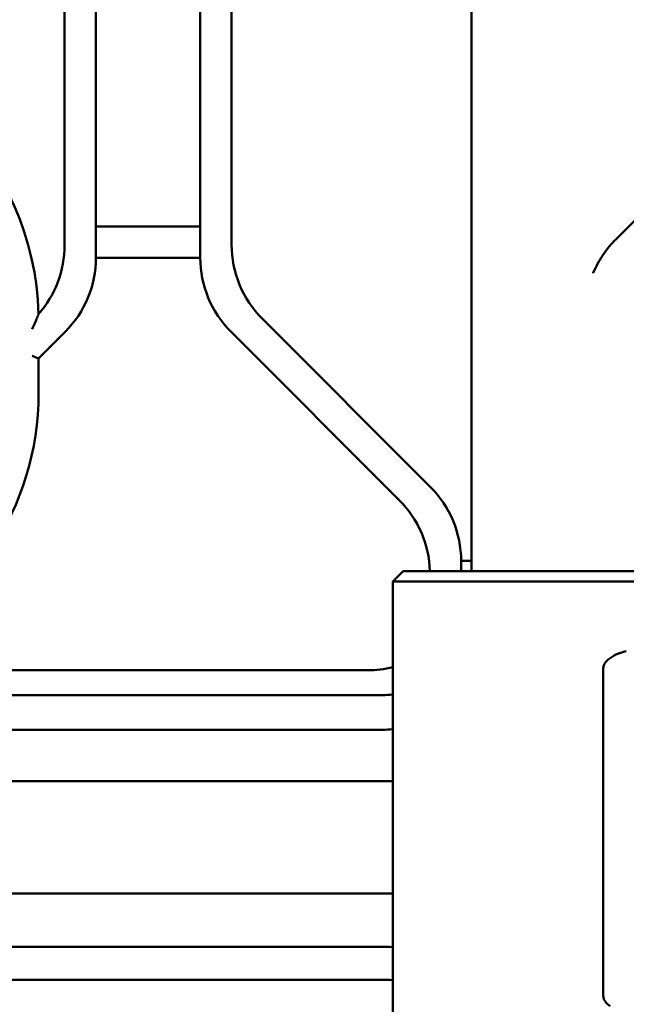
# Model space of a CAD drawing. Header units: millimetres. Extents: x 0 to 14369, y -869 to 2970.
# Tile 130 of 256: x 1309 to 1338, y 1879 to 1926. Entities that reach past the tile are written whole.
import ezdxf

# ---------------------------------------------------------------- set-up
doc = ezdxf.new("R2010")
doc.units = ezdxf.units.MM
doc.header["$LTSCALE"] = 10
doc.layers.add('Bemaßung (ISO)', color=7, linetype='Continuous', lineweight=25)
doc.layers.add('Sichtbar (ISO)', color=7, linetype='Continuous', lineweight=50)
doc.styles.add('Notiztext (DIN)', font='isocpeur.ttf')
doc.dimstyles.new('Standard (DIN)', dxfattribs={"dimscale": 10, "dimtxt": 3.5, "dimasz": 2.5, "dimexe": 3.175, "dimexo": 0.8, "dimgap": 0.8, "dimtad": 1, "dimrnd": 1e-08, "dimzin": 0, "dimtxsty": 'Notiztext (DIN)', "dimcen": 0.09, "dimdle": 10, "dimclrd": 256, "dimclre": 256, "dimclrt": 256, "dimadec": 0, "dimazin": 0, "dimtfac": 1, "dimtmove": 0, "dimatfit": 3, "dimfxl": 1, "dimtolj": 1, "dimtzin": 0, "dimlwd": -1, "dimlwe": -1, "dimarcsym": 0})

# ---------------------------------------------------------------- blocks, each defined once
blk = doc.blocks.new('*D13')
at = {"layer": 'Bemaßung (ISO)', "transparency": 16777216}
for p, q in [((1297.655, 2633.514), (1541.405, 2633.514)), ((1509.655, 1658.514), (1509.655, 2608.514)), ((1293.805, 1633.514), (1541.405, 1633.514))]:
    blk.add_line(p, q, dxfattribs=at)
for points in [[(1505.488, 2608.514), (1513.821, 2608.514), (1509.655, 2633.514)], [(1505.488, 1658.514), (1513.821, 1658.514), (1509.655, 1633.514)]]:
    blk.add_solid(points, dxfattribs=at)
at = {"layer": 'Defpoints', "color": 0, "transparency": 16777216}
for p in [(1289.655, 2633.514), (1509.655, 2633.514), (1285.805, 1633.514)]:
    blk.add_point(p, dxfattribs=at)
at = {"layer": 'Bemaßung (ISO)', "transparency": 16777216, "insert": (1459.655, 2060.889), "char_height": 35, "attachment_point": 1, "rotation": 90, "style": 'Notiztext (DIN)'}
blk.add_mtext('\\A1;1000,00', dxfattribs=at)
blk = doc.blocks.new('*D16')
at = {"layer": 'Bemaßung (ISO)', "transparency": 16777216}
for p, q in [((1319.754, 2563.113), (1623.504, 2563.113)), ((1591.754, 1734.915), (1591.754, 2538.113)), ((1319.754, 1709.915), (1623.504, 1709.915))]:
    blk.add_line(p, q, dxfattribs=at)
for points in [[(1587.587, 2538.113), (1595.921, 2538.113), (1591.754, 2563.113)], [(1587.587, 1734.915), (1595.921, 1734.915), (1591.754, 1709.915)]]:
    blk.add_solid(points, dxfattribs=at)
at = {"layer": 'Defpoints', "color": 0, "transparency": 16777216}
for p in [(1311.754, 2563.113), (1591.754, 2563.113), (1311.754, 1709.915)]:
    blk.add_point(p, dxfattribs=at)
at = {"layer": 'Bemaßung (ISO)', "transparency": 16777216, "insert": (1541.754, 2072.639), "char_height": 35, "attachment_point": 1, "rotation": 90, "style": 'Notiztext (DIN)'}
blk.add_mtext('\\A1;853,20', dxfattribs=at)

msp = doc.modelspace()

# ---------------------------------------------------------------- linework, layer by layer
at = {"layer": 'Sichtbar (ISO)'}
for p, q in [((1330.155, 2041.829), (1330.155, 1899.51)), ((1312.155, 1914.274), (1312.155, 1945.753)), ((1312.155, 1945.753), (1312.155, 1914.274)), ((1317.155, 1945.753), (1317.155, 1914.274)), ((1317.155, 1914.274), (1317.155, 1945.753)), ((1310.655, 1945.132), (1310.655, 1914.882)), ((1310.655, 1914.882), (1310.655, 1945.132)), ((1318.655, 1914.896), (1318.655, 1945.132)), ((1318.655, 1945.132), (1318.655, 1914.896)), ((1337.066, 1915.154), (1339.01, 1917.098)), ((1317.155, 1915.774), (1312.155, 1915.774)), ((1312.155, 1915.774), (1317.155, 1915.774)), ((1312.155, 1914.274), (1317.155, 1914.274)), ((1317.155, 1914.274), (1312.155, 1914.274)), ((1328.19, 1903.289), (1320.119, 1911.36)), ((1320.119, 1911.36), (1328.19, 1903.289)), ((1309.405, 1909.453), (1310.69, 1910.739)), ((1310.69, 1910.739), (1309.405, 1909.453)), ((1318.619, 1910.739), (1326.69, 1902.668)), ((1326.69, 1902.668), (1318.619, 1910.739)), ((1309.105, 1909.577), (1309.405, 1909.453)), ((1309.405, 1909.453), (1309.105, 1909.577)), ((1309.405, 1907.764), (1309.405, 1909.453)), ((1309.405, 1909.453), (1309.405, 1907.764)), ((1329.655, 1899.264), (1329.655, 1899.753)), ((1330.155, 1899.753), (1329.655, 1899.753)), ((1329.655, 1899.753), (1329.655, 1899.264)), ((1329.655, 1899.753), (1330.155, 1899.753)), ((1326.882, 1899.264), (1326.382, 1898.764)), ((1326.882, 1899.264), (1327.418, 1899.264)), ((1327.418, 1899.264), (1381.698, 1899.264)), ((1326.382, 1898.764), (1327.025, 1898.764)), ((1326.382, 1898.764), (1326.382, 1874.764)), ((1327.025, 1898.764), (1381.821, 1898.764)), ((1336.943, 1895.194), (1336.789, 1895.096)), ((1336.466, 1878.957), (1336.466, 1894.57)), ((1325.171, 1894.514), (1212.304, 1894.514)), ((1325.881, 1893.328), (1211.704, 1893.328)), ((1260.155, 1891.668), (1325.881, 1891.668)), ((1264.509, 1889.202), (1326.382, 1889.202)), ((1326.382, 1883.826), (1264.509, 1883.826)), ((1325.877, 1881.272), (1211.619, 1881.272)), ((1325.877, 1879.693), (1211.71, 1879.693))]:
    msp.add_line(p, q, dxfattribs=at)
for centre, radius, start, end in [((1295.905, 1911.264), 13.5, 1.3038, 90), ((1295.905, 1911.264), 13.5, 1.3038, 90), ((1305.655, 1914.882), 5, 318.5299, 0), ((1305.655, 1914.882), 5, 318.5299, 0), ((1323.655, 1914.896), 5, 180, 225), ((1323.655, 1914.896), 5, 180, 225), ((1307.155, 1914.274), 5, 315, 0), ((1307.155, 1914.274), 5, 315, 0), ((1322.155, 1914.274), 5, 180, 225), ((1322.155, 1914.274), 5, 180, 225), ((1295.905, 1907.764), 13.5, 292.8854, 0), ((1295.905, 1907.764), 13.5, 292.8854, 0), ((1324.655, 1899.753), 5, 0, 45), ((1324.655, 1899.753), 5, 0, 45), ((1323.155, 1899.132), 5, 1.5097, 45), ((1323.155, 1899.132), 5, 1.5097, 45)]:
    msp.add_arc(centre, radius, start, end, dxfattribs=at)
for centre, major_axis, ratio, start_param, end_param in [((1325.148, 1899.533), (-2.583, 4.312), 0.99484, 4.121325, 4.170404), ((1337.21, 1894.772), (-0.268, 0.422), 0.769751, 6.282892, 6.282918), ((1337.664, 1894.931), (-0.094, 0.491), 0.085632, 0.000026, 0.000108), ((1325.148, 1899.533), (-2.583, 4.312), 0.99484, 2.604169, 2.848583)]:
    msp.add_ellipse(centre, major_axis=major_axis, ratio=ratio, start_param=start_param, end_param=end_param, dxfattribs=at)
for points, knots in [([(1337.066, 1915.154), (1336.883, 1914.97), (1336.662, 1914.722), (1336.266, 1914.129), (1336.113, 1913.844), (1335.987, 1913.543), (1335.985, 1913.539), (1335.983, 1913.535)], [-0.2132058, -0.2132058, -0.2132058, -0.2132058, -0.0965397, -0.0965397, 0, 0, 0.0013718, 0.0013718, 0.0013718, 0.0013718]), ([(1309.098, 1910.853), (1309.099, 1910.855), (1309.1, 1910.857), (1309.145, 1910.95), (1309.188, 1911.044), (1309.271, 1911.236), (1309.308, 1911.328), (1309.354, 1911.445), (1309.369, 1911.483), (1309.386, 1911.529), (1309.392, 1911.546), (1309.399, 1911.564), (1309.401, 1911.569), (1309.401, 1911.571), (1309.401, 1911.571), (1309.401, 1911.571)], [-0.0006019, -0.0006019, -0.0006019, -0.0006019, 0, 0, 0.0302993, 0.0302993, 0.0640649, 0.0640649, 0.0850567, 0.0850567, 0.0982027, 0.0982027, 0.1068063, 0.1068063, 0.1086646, 0.1086646, 0.1086646, 0.1086646]), ([(1309.401, 1911.571), (1309.401, 1911.571), (1309.401, 1911.571), (1309.401, 1911.569), (1309.399, 1911.564), (1309.392, 1911.546), (1309.386, 1911.529), (1309.369, 1911.483), (1309.354, 1911.445), (1309.308, 1911.328), (1309.271, 1911.236), (1309.188, 1911.044), (1309.145, 1910.95), (1309.1, 1910.857), (1309.099, 1910.855), (1309.098, 1910.853)], [-0.1086646, -0.1086646, -0.1086646, -0.1086646, -0.1068063, -0.1068063, -0.0982027, -0.0982027, -0.0850567, -0.0850567, -0.0640649, -0.0640649, -0.0302993, -0.0302993, 0, 0, 0.0006019, 0.0006019, 0.0006019, 0.0006019]), ([(1336.466, 1894.57), (1336.466, 1894.631), (1336.477, 1894.691), (1336.515, 1894.803), (1336.543, 1894.856), (1336.611, 1894.95), (1336.652, 1894.992), (1336.725, 1895.053), (1336.757, 1895.075), (1336.789, 1895.096)], [0.00000194, 0.00000194, 0.00000194, 0.00000194, 0.01873518, 0.01873518, 0.03735582, 0.03735582, 0.05720625, 0.05720625, 0.07075688, 0.07075688, 0.07075688, 0.07075688]), ([(1336.943, 1895.194), (1336.997, 1895.228), (1337.055, 1895.258), (1337.173, 1895.31), (1337.231, 1895.331), (1337.38, 1895.38), (1337.476, 1895.405), (1337.57, 1895.423)], [0, 0, 0, 0, 0.02279257, 0.02279257, 0.04257212, 0.04257212, 0.07149271, 0.07149271, 0.07149271, 0.07149271]), ([(1336.789, 1878.432), (1336.735, 1878.466), (1336.683, 1878.505), (1336.603, 1878.588), (1336.571, 1878.628), (1336.51, 1878.732), (1336.485, 1878.801), (1336.469, 1878.899), (1336.466, 1878.928), (1336.466, 1878.957)], [0.00000243, 0.00000243, 0.00000243, 0.00000243, 0.02271244, 0.02271244, 0.03942964, 0.03942964, 0.06174954, 0.06174954, 0.07074598, 0.07074598, 0.07074598, 0.07074598])]:
    msp.add_open_spline(points, degree=3, knots=knots, dxfattribs=at)
for points in [[(1325.881, 1893.328), (1326.049, 1893.327), (1326.216, 1893.335), (1326.382, 1893.352)], [(1325.881, 1891.668), (1326.049, 1891.668), (1326.216, 1891.675), (1326.382, 1891.687)], [(1325.877, 1881.272), (1326.046, 1881.271), (1326.214, 1881.265), (1326.382, 1881.252)], [(1326.382, 1879.668), (1326.214, 1879.685), (1326.046, 1879.693), (1325.877, 1879.693)]]:
    msp.add_open_spline(points, degree=3, dxfattribs=at)

# ---------------------------------------------------------------- dimensions: what is measured, and where the dimension line sits
at = {"layer": 'Bemaßung (ISO)'}
for base, p1, p2, picture, middle in [((1509.655, 2633.514), (1285.805, 1633.514), (1289.655, 2633.514), '*D13', (1509.655, 2133.514)), ((1591.754, 2563.113), (1311.754, 1709.915), (1311.754, 2563.113), '*D16', (1591.754, 2136.514))]:
    dim = msp.add_linear_dim(base=base, p1=p1, p2=p2, angle=90, dimstyle='Standard (DIN)', override={"dimgap": 0.8, "dimdec": 2, "dimtol": 0, "dimlim": 0, "dimtp": 0, "dimtm": 0, "dimtdec": 2, "dimtofl": 0, "dimatfit": 1}, dxfattribs=at)
    dim.commit()
    dim.dimension.update_dxf_attribs({"geometry": picture, "text_midpoint": middle, "dimtype": 160})

doc.saveas('drawing.dxf')
